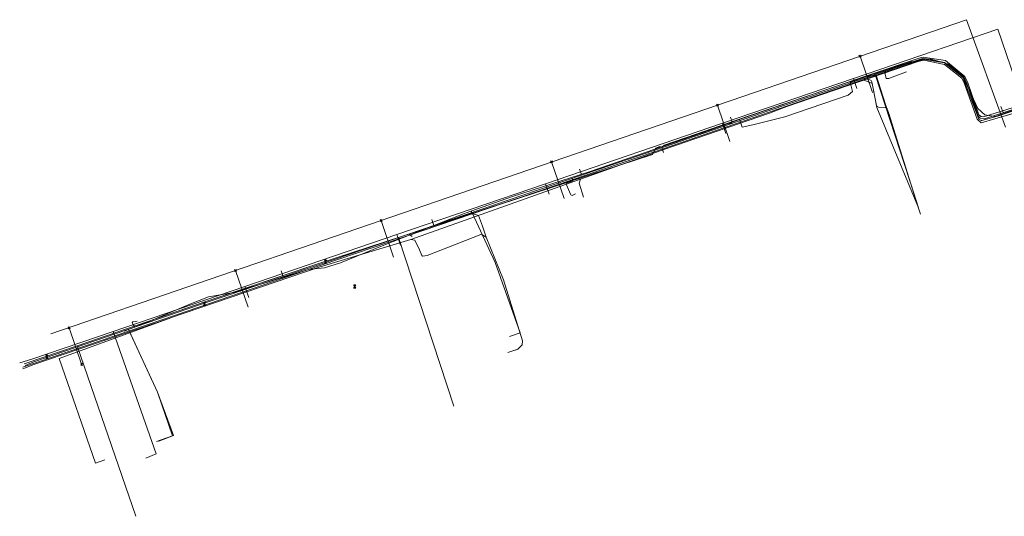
# Model space of a CAD drawing. Header units: metres. Extents: x 265038 to 265901, y 576646 to 577335.
# Tile 15 of 27: x 265038 to 265186, y 577037 to 577112. Entities that reach past the tile are written whole.
import ezdxf

# ---------------------------------------------------------------- set-up
doc = ezdxf.new("R2010")
doc.units = ezdxf.units.M
for name, color, linetype, lineweight in [('B-WE-KL-DATA-G', 252, 'KL-DATA-ALGEMEEN', 18), ('B-WE-KL-GAS-LD-G', 252, 'KL-GAS-LAGE-DRUK', 18), ('B-WE-KL-WATER-G', 252, 'KL-WATER', 18), ('B-WE-KL_ET-LS-G', 252, 'KL-LAAGSPANNING', 18), ('B-WE-RI-VRIJVERVALLEIDING-G', 252, 'KL-VRIJVERVAL', 18)]:
    doc.layers.add(name, color=color, linetype=linetype, lineweight=lineweight)
doc.styles.add('NLCS-ISO', font='NLCS-ISO.ttf')
doc.linetypes.add('KL-DATA-ALGEMEEN', pattern='A,2,-1.5,["@",NLCS-ISO,S=1,R=0,X=-0.5,Y=-0.4],-1.5,3,-1.5,["D",NLCS-ISO,S=1,R=0,X=-0.5,Y=-0.4],-1.5,1', length=12)
doc.linetypes.add('KL-GAS-LAGE-DRUK', pattern='A,2,-2,["GAS",NLCS-ISO,S=1,R=0,X=-1.25,Y=-0.4],-2,3,-1,["L",NLCS-ISO,S=1,R=0,X=-0.5,Y=-0.4],-1,1', length=12)
doc.linetypes.add('KL-LAAGSPANNING', pattern='A,2,-1.5,[103,NLCS.shx,S=1,R=0,X=0,Y=0],-1.5,3,-1.5,["L",NLCS-ISO,S=1,R=0,X=-0.5,Y=-0.4],-1.5,1', length=12)
doc.linetypes.add('KL-VRIJVERVAL', pattern='A,2,-1.5,[89,NLCS.shx,S=0.25,R=270,X=-0.5,Y=0],-1.5,3,-1.5,["V",NLCS-ISO,S=1,R=0,X=-0.5,Y=-0.4],-1.5,1', length=12)
doc.linetypes.add('KL-WATER', pattern='A,2,-1.5,[168,NLCS.shx,S=1,R=0,X=0,Y=0],-1.5,3,-1.5,["D",NLCS-ISO,S=1,R=0,X=-0.5,Y=-0.4],-1.5,1', length=12)

msp = doc.modelspace()

# ---------------------------------------------------------------- linework, layer by layer
at = {"layer": 'B-WE-KL-DATA-G'}
for p, q in [((265165.53, 577103.324), (265159.563, 577101.304)), ((265163.707, 577102.983), (265144.024, 577096.259)), ((265163.707, 577102.983), (265164.221, 577101.487)), ((265173.485, 577083.562), (265167.421, 577102.558)), ((265159.563, 577101.304), (265143.325, 577095.75)), ((265145.824, 577096.611), (265159.563, 577101.304)), ((265144.024, 577096.259), (265117.43, 577087.174)), ((265143.325, 577095.75), (265135.61, 577093.085)), ((265143.325, 577095.75), (265145.824, 577096.611)), ((265144.024, 577096.259), (265144.549, 577094.73)), ((265134.917, 577092.653), (265135.143, 577091.87)), ((265117.43, 577087.174), (265095.066, 577079.534)), ((265095.319, 577079.1), (265120.992, 577087.497)), ((265117.43, 577087.174), (265117.97, 577085.6)), ((265095.066, 577079.534), (265072.235, 577071.734)), ((265095.066, 577079.534), (265095.619, 577077.923)), ((265092.853, 577077.81), (265086.601, 577075.277)), ((265072.235, 577071.734), (265052.397, 577064.958)), ((265066.512, 577069.503), (265071.439, 577071.166)), ((265071.503, 577070.978), (265071.439, 577071.166)), ((265072.235, 577071.734), (265072.801, 577070.085)), ((265047.002, 577062.794), (265066.512, 577069.503)), ((265039.035, 577060.093), (265047.002, 577062.794)), ((265055.816, 577037.162), (265047.002, 577062.794))]:
    msp.add_line(p, q, dxfattribs=at)
for points in [[(265163.707, 577102.983), (265173.7, 577106.397), (265185.43, 577110.404), (265189.28, 577099.159), (265200.856, 577065.853), (265203.273, 577066.682)], [(265218.05, 577109.058), (265212.415, 577107.031), (265208.375, 577105.433), (265188.015, 577098.359), (265184.997, 577097.289), (265183.476, 577097.521), (265182.412, 577098.493), (265180.188, 577103.245), (265178.004, 577105.135), (265175.221, 577105.964), (265172.386, 577105.485), (265165.612, 577103.294)], [(265135.143, 577091.87), (265134.917, 577092.653), (265135.253, 577092.962), (265150.966, 577098.39), (265173.884, 577106.153), (265174.195, 577106.186), (265177.532, 577105.685), (265180.477, 577103.314), (265180.518, 577103.201), (265180.925, 577102.347), (265181.872, 577099.44), (265182.565, 577097.518), (265182.69, 577097.418), (265182.885, 577097.295), (265182.956, 577097.267), (265183.248, 577097.211), (265193.658, 577100.489)], [(265193.003, 577100.283), (265183.248, 577097.211), (265182.885, 577097.295), (265182.565, 577097.518), (265180.925, 577102.347), (265180.477, 577103.314), (265177.532, 577105.685), (265174.195, 577106.186), (265173.884, 577106.153), (265159.563, 577101.304), (265145.824, 577096.611), (265135.61, 577093.085)], [(265193.003, 577100.283), (265183.248, 577097.211), (265182.885, 577097.295), (265182.565, 577097.518), (265180.925, 577102.347), (265180.477, 577103.314), (265177.532, 577105.685), (265174.195, 577106.186), (265173.884, 577106.153), (265159.563, 577101.304), (265145.824, 577096.611), (265135.61, 577093.085)], [(265193.003, 577100.283), (265183.248, 577097.211), (265182.885, 577097.295), (265182.565, 577097.518), (265180.925, 577102.347), (265180.477, 577103.314), (265177.532, 577105.685), (265174.195, 577106.186), (265173.884, 577106.153), (265165.53, 577103.324)], [(265135.143, 577091.87), (265134.917, 577092.653), (265135.253, 577092.962), (265143.325, 577095.75), (265150.969, 577098.385), (265159.563, 577101.304), (265165.53, 577103.324), (265167.039, 577103.455), (265172.872, 577085.453)], [(265165.612, 577103.294), (265163.199, 577102.432), (265163.547, 577101.063), (265162.896, 577100.486), (265153.407, 577097.244), (265148.599, 577096.046), (265147, 577095.689), (265146.594, 577096.85)], [(265165.53, 577103.324), (265167.039, 577103.455), (265172.872, 577085.453)], [(265167.421, 577102.558), (265167.124, 577103.491), (265165.612, 577103.294)], [(265146.594, 577096.85), (265142.129, 577095.216), (265124.108, 577089.009)], [(265135.61, 577093.085), (265135.253, 577092.962), (265134.917, 577092.653)], [(265039.035, 577060.093), (265047.002, 577062.794), (265066.512, 577069.503), (265083.361, 577075.189), (265133.509, 577091.591), (265133.953, 577092.519), (265134.305, 577092.64)], [(265039.035, 577060.093), (265047.002, 577062.794), (265066.512, 577069.503), (265083.361, 577075.189), (265133.509, 577091.591), (265133.953, 577092.519), (265134.305, 577092.64)], [(265055.816, 577037.162), (265047.002, 577062.794), (265066.626, 577069.542), (265083.361, 577075.189), (265133.509, 577091.591), (265133.953, 577092.519), (265134.614, 577092.747), (265134.917, 577092.653), (265135.143, 577091.87)], [(265103.611, 577053.747), (265095.319, 577079.1), (265133.509, 577091.591), (265133.953, 577092.519), (265134.614, 577092.747), (265134.917, 577092.653), (265135.143, 577091.87)], [(265120.992, 577087.497), (265133.509, 577091.591), (265133.953, 577092.519), (265134.305, 577092.64)], [(265134.917, 577092.653), (265134.614, 577092.747), (265134.305, 577092.64)], [(265124.108, 577089.009), (265112.439, 577085.26), (265106.171, 577083.031)], [(265106.171, 577083.031), (265105.069, 577082.639), (265092.853, 577077.811), (265086.601, 577075.277), (265084.21, 577074.511), (265082.229, 577074.348)], [(265112.008, 577064.188), (265113.622, 577064.754), (265109.833, 577075.313), (265106.402, 577082.797), (265106.171, 577083.031)], [(265071.439, 577071.166), (265083.361, 577075.189), (265095.319, 577079.1)], [(265082.23, 577074.332), (265081.768, 577074.291), (265070.56, 577070.826), (265066.753, 577070.156), (265063.96, 577069.039), (265057.695, 577066.399), (265054.087, 577064.984)], [(265052.397, 577064.958), (265040.208, 577060.793), (265038.365, 577060.236)], [(265057.314, 577045.925), (265058.881, 577046.554), (265052.397, 577064.958)]]:
    msp.add_lwpolyline(points, dxfattribs=at)
at = {"layer": 'B-WE-KL-GAS-LD-G'}
msp.add_line((265183.026, 577096.691), (265185.356, 577097.35), dxfattribs=at)
for points in [[(265038.813, 577059.596), (265061.944, 577067.471), (265081.345, 577074.128), (265133.814, 577091.965), (265160.462, 577101.192), (265174.163, 577105.925), (265177.418, 577105.371), (265180.179, 577103.205), (265182.554, 577096.877), (265182.93, 577096.661), (265183.026, 577096.691)], [(265191.798, 577099.442), (265190.136, 577098.927), (265185.356, 577097.35)], [(265054.805, 577065.04), (265059.069, 577055.839), (265061.481, 577049.297), (265059.259, 577048.477)]]:
    msp.add_lwpolyline(points, dxfattribs=at)
at = {"layer": 'B-WE-KL-WATER-G'}
msp.add_line((265167.249, 577098.612), (265173.484, 577083.562), dxfattribs=at)
for points in [[(265153.704, 577098.766), (265173.45, 577105.535), (265173.818, 577105.653), (265174.312, 577105.74), (265177.39, 577105.082), (265180.029, 577103.052), (265180.412, 577102.206), (265182.286, 577096.897), (265182.93, 577096.338), (265191.105, 577098.744)], [(265165.313, 577102.746), (265166.505, 577102.252), (265167.249, 577098.612)], [(265061.06, 577067.006), (265083.561, 577074.695), (265097.151, 577078.779), (265135.377, 577092.393), (265151.09, 577097.771), (265153.271, 577098.617), (265153.704, 577098.766)], [(265122.653, 577087.861), (265122.469, 577087.248), (265123.131, 577085.131)], [(265098.828, 577076.363), (265098.927, 577076.296), (265099.633, 577076.357), (265101.664, 577077.195), (265107.678, 577079.542), (265107.971, 577079.423), (265108.488, 577079.138), (265111.115, 577072.716), (265113.973, 577063.529), (265113.893, 577062.935), (265113.256, 577062.308), (265112.898, 577062.147)], [(265097.151, 577078.779), (265097.786, 577078.674), (265098.459, 577077.238), (265098.815, 577076.372), (265098.828, 577076.363)], [(265038.843, 577059.361), (265040.483, 577059.974), (265060.789, 577066.913)], [(265051.177, 577045.67), (265049.76, 577045.176), (265044.282, 577060.888), (265061.098, 577067.019)]]:
    msp.add_lwpolyline(points, dxfattribs=at)
at = {"layer": 'B-WE-KL_ET-LS-G'}
for p, q in [((265186.199, 577097.861), (265185.878, 577098.808)), ((265122.868, 577088.462), (265122.55, 577089.368)), ((265100.624, 577080.875), (265100.307, 577081.781)), ((265096.905, 577079.607), (265097.384, 577079.241)), ((265077.994, 577073.185), (265077.676, 577074.091))]:
    msp.add_line(p, q, dxfattribs=at)
for points in [[(265039.176, 577059.847), (265040.486, 577060.372), (265066.841, 577069.44), (265083.445, 577075.016), (265134.025, 577092.267), (265151.045, 577098.177), (265173.946, 577105.939), (265174.168, 577106.037), (265177.409, 577105.421), (265180.314, 577103.251), (265180.77, 577102.258), (265182.475, 577097.355), (265182.781, 577097.011), (265183.42, 577096.948), (265194.702, 577100.656)], [(265039.176, 577059.847), (265040.486, 577060.372), (265066.841, 577069.44), (265083.445, 577075.016), (265134.025, 577092.267), (265151.045, 577098.177), (265173.946, 577105.939), (265174.168, 577106.037), (265177.409, 577105.421), (265180.314, 577103.251), (265180.77, 577102.258), (265182.475, 577097.355), (265182.781, 577097.011), (265183.42, 577096.948), (265194.702, 577100.656)], [(265168.518, 577104.1), (265168.477, 577103.931), (265168.463, 577103.762), (265168.476, 577103.594), (265168.516, 577103.425), (265168.647, 577103.017)], [(265168.647, 577103.017), (265168.772, 577102.986), (265168.896, 577102.977), (265169.019, 577102.99), (265169.142, 577103.026), (265171.702, 577104.007)], [(265165.304, 577103.01), (265166.16, 577102.81), (265166.269, 577102.77), (265166.355, 577102.706), (265166.416, 577102.619), (265166.453, 577102.508), (265167.179, 577098.954), (265167.216, 577098.846), (265167.279, 577098.766), (265167.366, 577098.715), (265167.478, 577098.692), (265168.478, 577098.623), (265168.592, 577098.601), (265168.684, 577098.551), (265168.754, 577098.473), (265168.802, 577098.368), (265168.962, 577097.864)], [(265168.962, 577097.864), (265173.363, 577083.943), (265173.792, 577082.61)], [(265145.089, 577096.109), (265145.496, 577096.462), (265145.244, 577097.179)], [(265121.445, 577087.977), (265121.493, 577087.835), (265121.514, 577087.726), (265121.495, 577087.637), (265121.436, 577087.568), (265121.338, 577087.518), (265120.698, 577087.299), (265120.601, 577087.25), (265120.546, 577087.182), (265120.533, 577087.095), (265120.563, 577086.99), (265121.188, 577085.584), (265121.246, 577085.49), (265121.321, 577085.438), (265121.411, 577085.427), (265121.517, 577085.458), (265121.928, 577085.644)], [(265106.125, 577082.751), (265107.05, 577082.505), (265107.32, 577082.396), (265107.952, 577080.768), (265108.489, 577079.138), (265111.115, 577072.716), (265113.973, 577063.529), (265113.893, 577062.935), (265113.256, 577062.308), (265111.769, 577061.799)], [(265055.745, 577065.622), (265055.359, 577066.07), (265055.291, 577066.266), (265055.362, 577066.41)], [(265055.362, 577066.41), (265055.401, 577066.424), (265056.032, 577066.484)], [(265054.725, 577065.271), (265059.069, 577055.839), (265061.335, 577049.261), (265058.927, 577048.431)]]:
    msp.add_lwpolyline(points, dxfattribs=at)
at = {"layer": 'B-WE-RI-VRIJVERVALLEIDING-G'}
for p, q in [((265180.69, 577111.84), (265109.65, 577087.47)), ((265186.58, 577095.68), (265180.69, 577111.84)), ((265164.847, 577106.2), (265164.542, 577106.506)), ((265164.542, 577106.2), (265164.847, 577106.506)), ((265166.576, 577100.877), (265164.695, 577106.353)), ((265143.404, 577098.844), (265143.099, 577099.15)), ((265143.099, 577098.844), (265143.404, 577099.15)), ((265145.135, 577093.512), (265143.251, 577098.997)), ((265118.489, 577090.297), (265118.184, 577090.603)), ((265118.184, 577090.297), (265118.489, 577090.603)), ((265120.224, 577084.955), (265118.337, 577090.45)), ((265109.65, 577087.47), (265043.05, 577064.58)), ((265092.843, 577081.488), (265092.537, 577081.794)), ((265092.537, 577081.488), (265092.843, 577081.794)), ((265094.579, 577076.14), (265092.69, 577081.641)), ((265084.34, 577075.47), (265084.177, 577075.715)), ((265084.34, 577075.47), (265084.177, 577075.225)), ((265084.225, 577075.747), (265084.455, 577075.193)), ((265084.225, 577075.193), (265084.455, 577075.747)), ((265084.397, 577075.181), (265084.283, 577075.759)), ((265084.283, 577075.181), (265084.397, 577075.759)), ((265084.34, 577075.17), (265084.34, 577075.77)), ((265084.34, 577075.47), (265084.503, 577075.715)), ((265084.503, 577075.225), (265084.34, 577075.47)), ((265070.976, 577073.973), (265070.671, 577074.278)), ((265070.671, 577073.973), (265070.976, 577074.278)), ((265072.711, 577068.632), (265070.824, 577074.126)), ((265088.73, 577071.71), (265088.567, 577071.955)), ((265088.73, 577071.71), (265088.567, 577071.465)), ((265088.615, 577071.987), (265088.845, 577071.433)), ((265088.615, 577071.433), (265088.845, 577071.987)), ((265088.787, 577071.421), (265088.673, 577071.999)), ((265088.673, 577071.421), (265088.787, 577071.999)), ((265088.73, 577071.41), (265088.73, 577072.01)), ((265088.73, 577071.71), (265088.893, 577071.955)), ((265088.893, 577071.465), (265088.73, 577071.71)), ((265066.16, 577069.13), (265065.997, 577069.375)), ((265066.16, 577069.13), (265065.997, 577068.885)), ((265066.045, 577069.407), (265066.275, 577068.853)), ((265066.045, 577068.853), (265066.275, 577069.407)), ((265066.217, 577068.841), (265066.103, 577069.419)), ((265066.103, 577068.841), (265066.217, 577069.419)), ((265066.16, 577068.83), (265066.16, 577069.43)), ((265066.16, 577069.13), (265066.323, 577069.375)), ((265066.323, 577068.885), (265066.16, 577069.13)), ((265045.944, 577065.369), (265045.638, 577065.675)), ((265045.638, 577065.369), (265045.944, 577065.675)), ((265047.676, 577060.033), (265045.791, 577065.522)), ((265042.45, 577061.17), (265042.287, 577061.415)), ((265042.45, 577061.17), (265042.287, 577060.925)), ((265042.335, 577061.447), (265042.565, 577060.893)), ((265042.335, 577060.893), (265042.565, 577061.447)), ((265042.507, 577060.881), (265042.393, 577061.459)), ((265042.393, 577060.881), (265042.507, 577061.459)), ((265042.45, 577060.87), (265042.45, 577061.47)), ((265042.45, 577061.17), (265042.613, 577061.415)), ((265042.613, 577060.925), (265042.45, 577061.17)), ((265047.794, 577059.857), (265047.559, 577060.209)), ((265047.559, 577059.857), (265047.794, 577060.209))]:
    msp.add_line(p, q, dxfattribs=at)

doc.saveas('drawing.dxf')
